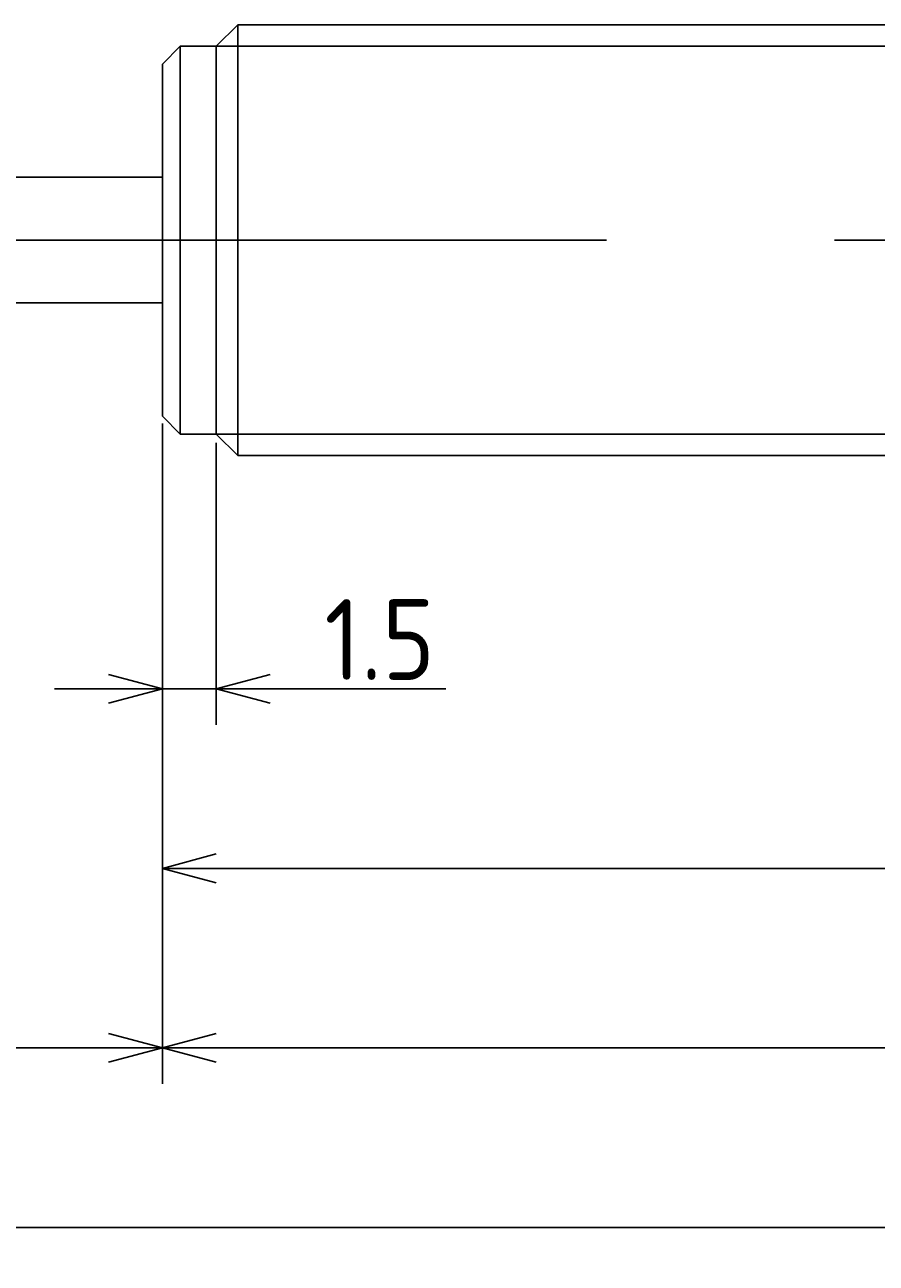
# Model space of a CAD drawing. Extents: x 138 to 290, y 142 to 184.
# Tile 3 of 4: x 219 to 242, y 142 to 176. Entities that reach past the tile are written whole.
import ezdxf

# ---------------------------------------------------------------- set-up
doc = ezdxf.new("R2010")
doc.units = 0
doc.linetypes.add('CENTER', pattern=[50.8, 31.75, -6.35, 6.35, -6.35])
doc.layers.get('0').update_dxf_attribs({"linetype": 'CONTINUOUS'})
doc.layers.get('DEFPOINTS').update_dxf_attribs({"linetype": 'CONTINUOUS'})
for name, color, linetype in [('図形', 7, 'CONTINUOUS'), ('図枠', 7, 'CONTINUOUS'), ('寸法_文字', 3, 'CONTINUOUS')]:
    doc.layers.add(name, color=color, linetype=linetype)
doc.layers.get('0').off()
doc.styles.add('DIMENSION', font='isocp.shx', dxfattribs={"bigfont": 'bigfont.shx'})
doc.dimstyles.get("Standard").update_dxf_attribs({"dimtxt": 0.18, "dimasz": 0.18, "dimexe": 0.18, "dimexo": 0.0625, "dimgap": 0.09, "dimtad": 0, "dimtih": 1, "dimtoh": 1, "dimzin": 0, "dimcen": 0.09, "dimazin": 3, "dimtfac": 1, "dimtofl": 0, "dimtmove": 0, "dimatfit": 3})

# ---------------------------------------------------------------- blocks, each defined once
blk = doc.blocks.new('_OPEN30')
at = {"color": 0, "linetype": 'BYBLOCK'}
for p, q in [((-1, 0.268), (0, 0)), ((0, 0), (-1, -0.268)), ((0, 0), (-1, 0))]:
    blk.add_line(p, q, dxfattribs=at)
blk = doc.blocks.new('*U16')
at = {"layer": '寸法_文字', "color": 3, "style": 'DIMENSION'}
blk.add_text('(61)', height=2.25, dxfattribs=at).set_placement((250.75, 152.8625))
blk = doc.blocks.new('*D15')
at = {"layer": 'DEFPOINTS', "color": 0}
for p in [(222.5, 165.1), (283.5, 164.6), (222.5, 152.5)]:
    blk.add_point(p, dxfattribs=at)
at = {"layer": '寸法_文字', "color": 3}
for p, q in [((222.5, 164.85), (222.5, 151.5)), ((283.5, 164.35), (283.5, 151.5)), ((282, 152.5), (224, 152.5))]:
    blk.add_line(p, q, dxfattribs=at)
at = {"layer": '図枠'}
blk.add_blockref('*U16', (0, 0), dxfattribs=at)
at = {"layer": '寸法_文字', "color": 3, "xscale": 1.5, "yscale": 1.5, "zscale": 1.5, "rotation": 180}
blk.add_blockref('_OPEN30', (222.5, 152.5), dxfattribs=at)
at = {"layer": '寸法_文字', "color": 3, "xscale": 1.5, "yscale": 1.5, "zscale": 1.5}
blk.add_blockref('_OPEN30', (283.5, 152.5), dxfattribs=at)
blk = doc.blocks.new('*U18')
at = {"layer": '寸法_文字', "color": 3, "style": 'DIMENSION'}
blk.add_text('1.5', height=2.25, dxfattribs=at).set_placement((227.016, 157.75))
blk = doc.blocks.new('*D17')
at = {"layer": 'DEFPOINTS', "color": 0}
for p in [(222.5, 165.1), (224, 164.6), (224, 157.5)]:
    blk.add_point(p, dxfattribs=at)
at = {"layer": '寸法_文字', "color": 3}
for p, q in [((222.5, 164.85), (222.5, 156.5)), ((224, 164.35), (224, 156.5)), ((221, 157.5), (219.5, 157.5)), ((222.5, 157.5), (224, 157.5)), ((225.5, 157.5), (230.397, 157.5))]:
    blk.add_line(p, q, dxfattribs=at)
at = {"layer": '図枠'}
blk.add_blockref('*U18', (0, 0), dxfattribs=at)
at = {"layer": '寸法_文字', "color": 3, "xscale": 1.5, "yscale": 1.5, "zscale": 1.5}
blk.add_blockref('_OPEN30', (222.5, 157.5), dxfattribs=at)
at = {"layer": '寸法_文字', "color": 3, "xscale": 1.5, "yscale": 1.5, "zscale": 1.5, "rotation": 180}
blk.add_blockref('_OPEN30', (224, 157.5), dxfattribs=at)
blk = doc.blocks.new('*U20')
at = {"layer": '寸法_文字', "color": 3, "style": 'DIMENSION'}
blk.add_text('10', height=2.25, dxfattribs=at).set_placement((216.149, 147.75))
blk = doc.blocks.new('*D19')
at = {"layer": 'DEFPOINTS', "color": 0}
for p in [(212.5, 166), (222.5, 165.1), (212.5, 147.5)]:
    blk.add_point(p, dxfattribs=at)
at = {"layer": '寸法_文字', "color": 3}
for p, q in [((212.5, 165.75), (212.5, 146.5)), ((222.5, 164.85), (222.5, 146.5)), ((221, 147.5), (214, 147.5))]:
    blk.add_line(p, q, dxfattribs=at)
at = {"layer": '図枠'}
blk.add_blockref('*U20', (0, 0), dxfattribs=at)
at = {"layer": '寸法_文字', "color": 3, "xscale": 1.5, "yscale": 1.5, "zscale": 1.5, "rotation": 180}
blk.add_blockref('_OPEN30', (212.5, 147.5), dxfattribs=at)
at = {"layer": '寸法_文字', "color": 3, "xscale": 1.5, "yscale": 1.5, "zscale": 1.5}
blk.add_blockref('_OPEN30', (222.5, 147.5), dxfattribs=at)
blk = doc.blocks.new('*U24')
at = {"layer": '寸法_文字', "color": 3, "style": 'DIMENSION'}
blk.add_text('66', height=2.25, dxfattribs=at).set_placement((253.937, 147.75))
blk = doc.blocks.new('*D23')
at = {"layer": 'DEFPOINTS', "color": 0}
for p in [(222.5, 165.147), (288.5, 164.6), (288.5, 147.5)]:
    blk.add_point(p, dxfattribs=at)
at = {"layer": '寸法_文字', "color": 3}
for p, q in [((222.5, 164.897), (222.5, 146.5)), ((288.5, 164.35), (288.5, 146.5)), ((224, 147.5), (287, 147.5))]:
    blk.add_line(p, q, dxfattribs=at)
at = {"layer": '図枠'}
blk.add_blockref('*U24', (0, 0), dxfattribs=at)
at = {"layer": '寸法_文字', "color": 3, "xscale": 1.5, "yscale": 1.5, "zscale": 1.5, "rotation": 180}
blk.add_blockref('_OPEN30', (222.5, 147.5), dxfattribs=at)
at = {"layer": '寸法_文字', "color": 3, "xscale": 1.5, "yscale": 1.5, "zscale": 1.5}
blk.add_blockref('_OPEN30', (288.5, 147.5), dxfattribs=at)
blk = doc.blocks.new('*U26')
at = {"layer": '寸法_文字', "color": 3, "style": 'DIMENSION'}
blk.add_text('(84)', height=2.25, dxfattribs=at).set_placement((243.9125, 142.8625))
blk = doc.blocks.new('*D25')
at = {"layer": 'DEFPOINTS', "color": 0}
for p in [(204.5, 167.5), (288.5, 164.6), (204.5, 142.5)]:
    blk.add_point(p, dxfattribs=at)
at = {"layer": '寸法_文字', "color": 3}
for p, q in [((204.5, 167.25), (204.5, 141.5)), ((288.5, 164.35), (288.5, 141.5)), ((287, 142.5), (206, 142.5))]:
    blk.add_line(p, q, dxfattribs=at)
at = {"layer": '図枠'}
blk.add_blockref('*U26', (0, 0), dxfattribs=at)
at = {"layer": '寸法_文字', "color": 3, "xscale": 1.5, "yscale": 1.5, "zscale": 1.5, "rotation": 180}
blk.add_blockref('_OPEN30', (204.5, 142.5), dxfattribs=at)
at = {"layer": '寸法_文字', "color": 3, "xscale": 1.5, "yscale": 1.5, "zscale": 1.5}
blk.add_blockref('_OPEN30', (288.5, 142.5), dxfattribs=at)

msp = doc.modelspace()

# ---------------------------------------------------------------- linework, layer by layer
at = {"layer": '図形'}
for p, q in [((224, 175.4), (224.6, 176)), ((224.6, 176), (282.9, 176)), ((224.6, 164), (224.6, 176)), ((223, 175.4), (222.5, 174.9)), ((223, 164.6), (223, 175.4)), ((223, 175.4), (224, 175.4)), ((224, 164.6), (224, 175.4)), ((222.5, 165.1), (222.5, 174.9)), ((222.5, 171.75), (212.5, 171.75)), ((222.5, 168.25), (212.5, 168.25)), ((223, 164.6), (222.5, 165.1)), ((223, 164.6), (224, 164.6)), ((224, 164.6), (224.6, 164)), ((224.6, 164), (282.9, 164))]:
    msp.add_line(p, q, dxfattribs=at)
at = {"layer": '図形', "color": 3}
for p, q in [((224, 175.4), (283.5, 175.4)), ((224, 164.6), (283.5, 164.6))]:
    msp.add_line(p, q, dxfattribs=at)
at = {"layer": '図形', "color": 3, "linetype": 'CENTER'}
msp.add_line((203.125, 170), (289.826, 170), dxfattribs=at)

# ---------------------------------------------------------------- dimensions: what is measured, and where the dimension line sits
at = {"layer": '寸法_文字'}
for base, p1, p2, picture, middle in [((204.5, 142.5), (288.5, 164.6), (204.5, 167.5), '*D25', (246.5, 142.5)), ((222.5, 152.5), (283.5, 164.6), (222.5, 165.1), '*D15', (253, 152.5))]:
    dim = msp.add_linear_dim(base=base, p1=p1, p2=p2, text='(<>)', dimstyle='Standard', override={"dimscale": 0.5}, dxfattribs=at)
    dim.commit()
    dim.dimension.update_dxf_attribs({"geometry": picture, "text_midpoint": middle, "dimtype": 128})
for base, p1, p2, picture, middle in [((212.5, 147.5), (222.5, 165.1), (212.5, 166), '*D19', (217.5, 147.5)), ((224, 157.5), (222.5, 165.1), (224, 164.6), '*D17', (228.75, 157.5)), ((288.5, 147.5), (222.5, 165.147), (288.5, 164.6), '*D23', (255.5, 147.5))]:
    dim = msp.add_linear_dim(base=base, p1=p1, p2=p2, dimstyle='Standard', override={"dimscale": 0.5}, dxfattribs=at)
    dim.commit()
    dim.dimension.update_dxf_attribs({"geometry": picture, "text_midpoint": middle, "dimtype": 128})

doc.saveas('drawing.dxf')
